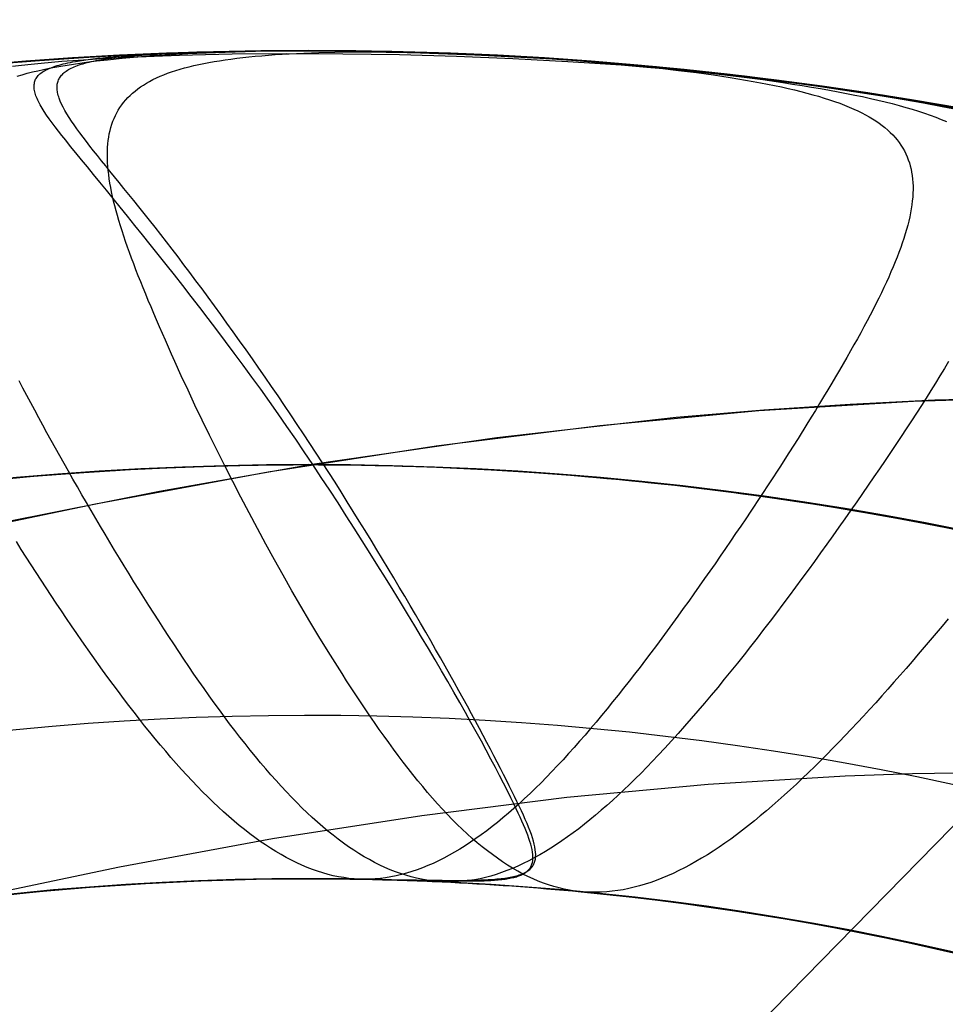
# Model space of a CAD drawing. Extents: x 5157 to 5867, y -156 to 1031.
# Tile 18 of 87: x 5473.72 to 5474.85, y 597.17 to 598.38. Entities that reach past the tile are written whole.
import ezdxf

# ---------------------------------------------------------------- set-up
doc = ezdxf.new("R2010")
doc.units = 0
doc.layers.add('1', color=7, linetype='CONTINUOUS')

msp = doc.modelspace()

# ---------------------------------------------------------------- linework, layer by layer
at = {"layer": '1', "color": 39}
msp.add_line((5462.0256, 584.2713, 26.2828), (5475.7587, 598.3077, 26.2828), dxfattribs=at)
at = {"layer": '1', "color": 35}
for points in [[(5471.916, 597.2305), (5472.1722, 597.3244), (5472.4228, 597.4115), (5472.6679, 597.4917), (5472.9075, 597.565), (5473.1416, 597.6315), (5473.3702, 597.691), (5473.5932, 597.7437), (5473.8108, 597.7895), (5474.0228, 597.8285), (5474.2293, 597.8605), (5474.4303, 597.8857), (5474.6258, 597.9041), (5474.8157, 597.9155), (5474.9087, 597.9186)], [(5474.9445, 597.9194), (5474.842, 597.9166), (5474.7378, 597.9116), (5474.6319, 597.9045), (5474.5243, 597.8953), (5474.304, 597.8706), (5474.077, 597.8375)], [(5474.077, 597.8375), (5473.8896, 597.8047), (5473.6978, 597.7664), (5473.5016, 597.7227), (5473.301, 597.6736), (5473.0961, 597.6189), (5472.8867, 597.5589), (5472.673, 597.4933), (5472.455, 597.4223), (5472.2325, 597.3458), (5472.0056, 597.2639), (5471.7744, 597.1765), (5471.5388, 597.0837), (5471.2988, 596.9854), (5471.0545, 596.8816), (5470.8057, 596.7724), (5470.5526, 596.6577)], [(5471.9271, 596.758), (5472.1593, 596.8474), (5472.3865, 596.9307), (5472.6089, 597.008), (5472.8263, 597.0791), (5473.0389, 597.1442), (5473.2466, 597.2031), (5473.4494, 597.256), (5473.6473, 597.3027), (5473.8403, 597.3434), (5474.0284, 597.3779), (5474.2116, 597.4064), (5474.3899, 597.4287), (5474.5634, 597.445), (5474.7319, 597.4551), (5474.8143, 597.4579), (5474.8956, 597.4592)]]:
    msp.add_lwpolyline(points, dxfattribs=at)
for points in [[(5474.0764, 597.3285, 104.0162), (5474.09, 597.3285, 104.0164), (5474.1033, 597.3284, 104.0168), (5474.1161, 597.3283, 104.0174), (5474.1286, 597.3282, 104.0184), (5474.1406, 597.3281, 104.0195), (5474.1523, 597.3279, 104.0209), (5474.1636, 597.3278, 104.0226), (5474.1745, 597.3276, 104.0245), (5474.1851, 597.3274, 104.0266), (5474.1953, 597.3272, 104.029), (5474.2051, 597.3271, 104.0316), (5474.2145, 597.3269, 104.0344), (5474.2236, 597.3268, 104.0374), (5474.2324, 597.3267, 104.0406), (5474.2366, 597.3267, 104.0423), (5474.2408, 597.3266, 104.0441), (5474.2449, 597.3266, 104.0459), (5474.2489, 597.3266, 104.0477), (5474.2528, 597.3266, 104.0496), (5474.2566, 597.3266, 104.0515), (5474.2603, 597.3266, 104.0535), (5474.2639, 597.3266, 104.0556), (5474.2675, 597.3267, 104.0576), (5474.271, 597.3267, 104.0598), (5474.2744, 597.3268, 104.0619), (5474.2777, 597.3269, 104.0641), (5474.281, 597.327, 104.0664), (5474.2841, 597.3271, 104.0687), (5474.2872, 597.3272, 104.071), (5474.2902, 597.3273, 104.0734), (5474.2931, 597.3275, 104.0758), (5474.296, 597.3276, 104.0783), (5474.2987, 597.3278, 104.0808), (5474.3014, 597.328, 104.0834), (5474.304, 597.3283, 104.086), (5474.3066, 597.3285, 104.0886), (5474.309, 597.3288, 104.0912), (5474.3114, 597.329, 104.0939), (5474.3137, 597.3294, 104.0967), (5474.316, 597.3297, 104.0995), (5474.3181, 597.33, 104.1023), (5474.3202, 597.3304, 104.1051), (5474.3222, 597.3308, 104.108), (5474.3242, 597.3312, 104.1109), (5474.3261, 597.3317, 104.1138), (5474.3279, 597.3321, 104.1168), (5474.3296, 597.3326, 104.1198), (5474.3313, 597.3332, 104.1229), (5474.3329, 597.3337, 104.1259), (5474.3344, 597.3343, 104.129), (5474.3358, 597.3349, 104.1322), (5474.3372, 597.3356, 104.1353), (5474.3385, 597.3362, 104.1385), (5474.3398, 597.3369, 104.1417), (5474.341, 597.3376, 104.145), (5474.3421, 597.3384, 104.1482), (5474.3432, 597.3392, 104.1515), (5474.3442, 597.34, 104.1549), (5474.3451, 597.3409, 104.1582), (5474.3459, 597.3418, 104.1616), (5474.3467, 597.3427, 104.165), (5474.3475, 597.3437, 104.1684), (5474.3482, 597.3447, 104.1718), (5474.3488, 597.3457, 104.1753), (5474.3493, 597.3468, 104.1788), (5474.3498, 597.3479, 104.1823), (5474.3502, 597.349, 104.1858), (5474.3506, 597.3502, 104.1893), (5474.3509, 597.3514, 104.1929), (5474.3512, 597.3527, 104.1965), (5474.3514, 597.354, 104.2001), (5474.3515, 597.3553, 104.2037), (5474.3516, 597.3582, 104.2109), (5474.3515, 597.3611, 104.2183), (5474.3511, 597.3643, 104.2257), (5474.3506, 597.3677, 104.2331), (5474.3498, 597.3712, 104.2406), (5474.3488, 597.3749, 104.2481), (5474.3477, 597.3788, 104.2557), (5474.3463, 597.3829, 104.2633), (5474.3447, 597.3872, 104.2709), (5474.3429, 597.3918, 104.2785), (5474.341, 597.3965, 104.2862), (5474.3388, 597.4015, 104.2939), (5474.3365, 597.4067, 104.3015), (5474.334, 597.4121, 104.3092), (5474.3314, 597.4177, 104.3169), (5474.3285, 597.4236, 104.3246), (5474.3255, 597.4297, 104.3323), (5474.3224, 597.4361, 104.3399), (5474.3191, 597.4427, 104.3475), (5474.3156, 597.4496, 104.3551), (5474.312, 597.4568, 104.3627), (5474.3083, 597.4641, 104.3702), (5474.3044, 597.4718, 104.3776), (5474.3003, 597.4796, 104.3849), (5474.2961, 597.4877, 104.3921), (5474.2917, 597.496, 104.3992), (5474.2872, 597.5045, 104.4061), (5474.2825, 597.5133, 104.4129), (5474.2777, 597.5222, 104.4196), (5474.2728, 597.5313, 104.4261), (5474.2677, 597.5406, 104.4325), (5474.2625, 597.5501, 104.4387), (5474.2572, 597.5597, 104.4448), (5474.2517, 597.5695, 104.4507), (5474.2462, 597.5795, 104.4564), (5474.2405, 597.5897, 104.4619), (5474.2346, 597.5999, 104.4672), (5474.2287, 597.6104, 104.4724), (5474.2226, 597.621, 104.4773), (5474.2165, 597.6317, 104.4821), (5474.2102, 597.6425, 104.4866), (5474.2038, 597.6534, 104.4909), (5474.1974, 597.6645, 104.495), (5474.1908, 597.6757, 104.4988), (5474.1841, 597.687, 104.5025), (5474.1773, 597.6983, 104.5058), (5474.1705, 597.7098, 104.5089), (5474.1635, 597.7213, 104.5118), (5474.1565, 597.733, 104.5144), (5474.1494, 597.7447, 104.5167), (5474.1422, 597.7564, 104.5188), (5474.1349, 597.7682, 104.5205), (5474.1275, 597.7801, 104.522), (5474.1201, 597.792, 104.5232), (5474.1126, 597.8039, 104.5241), (5474.1051, 597.8158, 104.5247), (5474.0974, 597.8278, 104.5249), (5474.0898, 597.8396, 104.525), (5474.0821, 597.8515, 104.5247), (5474.0743, 597.8634, 104.5241), (5474.0665, 597.8752, 104.5233), (5474.0587, 597.8869, 104.5222), (5474.0508, 597.8987, 104.5208), (5474.043, 597.9103, 104.5192), (5474.0351, 597.9219, 104.5173), (5474.0272, 597.9334, 104.5151), (5474.0193, 597.9449, 104.5127), (5474.0115, 597.9562, 104.5101), (5474.0036, 597.9675, 104.5072), (5473.9958, 597.9787, 104.504), (5473.9879, 597.9897, 104.5007), (5473.9801, 598.0007, 104.497), (5473.9724, 598.0115, 104.4932), (5473.9647, 598.0222, 104.4891), (5473.957, 598.0327, 104.4848), (5473.9494, 598.0432, 104.4803), (5473.9418, 598.0534, 104.4756), (5473.9343, 598.0635, 104.4706), (5473.9269, 598.0735, 104.4655), (5473.9195, 598.0832, 104.4601), (5473.9123, 598.0928, 104.4546), (5473.9051, 598.1022, 104.4488), (5473.898, 598.1114, 104.4429), (5473.891, 598.1204, 104.4367), (5473.8841, 598.1292, 104.4304), (5473.8774, 598.1378, 104.424), (5473.8707, 598.1461, 104.4174), (5473.8642, 598.1542, 104.4107), (5473.8579, 598.1621, 104.4039), (5473.8517, 598.1697, 104.397), (5473.8457, 598.1771, 104.39), (5473.8399, 598.1844, 104.3829), (5473.8342, 598.1914, 104.3757), (5473.8287, 598.1981, 104.3685), (5473.8234, 598.2047, 104.3611), (5473.8182, 598.2111, 104.3538), (5473.8133, 598.2173, 104.3463), (5473.8086, 598.2232, 104.3389), (5473.804, 598.229, 104.3313), (5473.7997, 598.2346, 104.3237), (5473.7956, 598.24, 104.3161), (5473.7917, 598.2452, 104.3085), (5473.7881, 598.2502, 104.3008), (5473.7846, 598.2551, 104.2932), (5473.7815, 598.2598, 104.2855), (5473.7785, 598.2643, 104.2778), (5473.7758, 598.2687, 104.2701), (5473.7734, 598.2728, 104.2624), (5473.7712, 598.2769, 104.2548), (5473.7693, 598.2807, 104.2471), (5473.7677, 598.2844, 104.2395), (5473.7663, 598.288, 104.2319), (5473.7657, 598.2897, 104.2281), (5473.7652, 598.2914, 104.2243), (5473.7648, 598.2931, 104.2206), (5473.7644, 598.2947, 104.2168), (5473.7642, 598.2963, 104.2131), (5473.7639, 598.2978, 104.2094), (5473.7638, 598.2993, 104.2057), (5473.7637, 598.3008, 104.202), (5473.7638, 598.3023, 104.1983), (5473.7639, 598.3037, 104.1946), (5473.764, 598.3051, 104.191), (5473.7643, 598.3064, 104.1873), (5473.7646, 598.3077, 104.1837), (5473.765, 598.309, 104.1801), (5473.7655, 598.3103, 104.1765), (5473.7661, 598.3115, 104.173), (5473.7667, 598.3127, 104.1694), (5473.7675, 598.3139, 104.1659), (5473.7683, 598.315, 104.1624), (5473.7692, 598.3161, 104.159), (5473.7702, 598.3172, 104.1555), (5473.7712, 598.3182, 104.1521), (5473.7724, 598.3193, 104.1487), (5473.7736, 598.3203, 104.1453), (5473.775, 598.3212, 104.142), (5473.7764, 598.3222, 104.1387), (5473.7779, 598.3231, 104.1354), (5473.7795, 598.324, 104.1322), (5473.7812, 598.3248, 104.1289), (5473.7829, 598.3257, 104.1257), (5473.7848, 598.3265, 104.1226), (5473.7868, 598.3273, 104.1194), (5473.7888, 598.3281, 104.1163), (5473.791, 598.3288, 104.1133), (5473.7932, 598.3296, 104.1103), (5473.7956, 598.3303, 104.1073), (5473.798, 598.331, 104.1043), (5473.8005, 598.3316, 104.1014), (5473.8031, 598.3323, 104.0985), (5473.8059, 598.3329, 104.0956), (5473.8087, 598.3335, 104.0928), (5473.8116, 598.3341, 104.0901), (5473.8146, 598.3346, 104.0873), (5473.8178, 598.3352, 104.0847), (5473.821, 598.3357, 104.082), (5473.8243, 598.3362, 104.0794), (5473.8277, 598.3367, 104.0768), (5473.8313, 598.3372, 104.0743), (5473.8349, 598.3376, 104.0719), (5473.8386, 598.3381, 104.0694), (5473.8425, 598.3385, 104.0671), (5473.8464, 598.3389, 104.0647), (5473.8505, 598.3393, 104.0624), (5473.8547, 598.3397, 104.0602), (5473.8589, 598.3401, 104.058), (5473.8633, 598.3404, 104.0559), (5473.8678, 598.3408, 104.0538), (5473.8724, 598.3411, 104.0518), (5473.8771, 598.3414, 104.0498), (5473.882, 598.3417, 104.0478), (5473.892, 598.3423, 104.0441), (5473.9024, 598.3429, 104.0407), (5473.9133, 598.3434, 104.0374), (5473.9247, 598.3438, 104.0344), (5473.9365, 598.3442, 104.0316), (5473.9488, 598.3446, 104.0291), (5473.9616, 598.345, 104.0268), (5473.9749, 598.3454, 104.0247), (5473.9886, 598.3456, 104.0229), (5474.0173, 598.346, 104.0198), (5474.0473, 598.3461, 104.0174), (5474.0786, 598.346, 104.0157), (5474.1107, 598.3457, 104.0148), (5474.1435, 598.3452, 104.0145), (5474.1768, 598.3445, 104.0148), (5474.2102, 598.3435, 104.0157), (5474.2767, 598.3411, 104.0192), (5474.3093, 598.3396, 104.0217), (5474.3411, 598.3379, 104.0247), (5474.3719, 598.3361, 104.0281), (5474.4014, 598.3341, 104.0318), (5474.4294, 598.3319, 104.036), (5474.4556, 598.3296, 104.0404), (5474.4804, 598.3272, 104.0452), (5474.5043, 598.3247, 104.0505), (5474.5272, 598.322, 104.0561), (5474.5491, 598.3193, 104.0622), (5474.5702, 598.3164, 104.0687), (5474.5903, 598.3134, 104.0755), (5474.6094, 598.3102, 104.0827), (5474.6187, 598.3086, 104.0865), (5474.6277, 598.3069, 104.0903), (5474.6365, 598.3052, 104.0943), (5474.6451, 598.3035, 104.0983), (5474.6535, 598.3017, 104.1024), (5474.6616, 598.2999, 104.1066), (5474.6695, 598.298, 104.1109), (5474.6772, 598.2961, 104.1152), (5474.6847, 598.2942, 104.1197), (5474.6919, 598.2922, 104.1242), (5474.699, 598.2902, 104.1288), (5474.7058, 598.2881, 104.1335), (5474.7124, 598.286, 104.1382), (5474.7188, 598.2838, 104.1431), (5474.725, 598.2816, 104.148), (5474.7309, 598.2793, 104.153), (5474.7367, 598.277, 104.158), (5474.7422, 598.2746, 104.1632), (5474.7472, 598.2723, 104.1681), (5474.7521, 598.27, 104.173), (5474.7567, 598.2675, 104.1781), (5474.7612, 598.2651, 104.1832), (5474.7654, 598.2625, 104.1883), (5474.7695, 598.2599, 104.1936), (5474.7734, 598.2572, 104.1988), (5474.7771, 598.2545, 104.2042), (5474.7806, 598.2517, 104.2095), (5474.784, 598.2488, 104.215), (5474.7871, 598.2459, 104.2204), (5474.7901, 598.2428, 104.2259), (5474.793, 598.2397, 104.2315), (5474.7956, 598.2366, 104.237), (5474.7981, 598.2333, 104.2426), (5474.8003, 598.23, 104.2483), (5474.8025, 598.2266, 104.2539), (5474.8044, 598.2232, 104.2596), (5474.8062, 598.2196, 104.2653), (5474.8078, 598.216, 104.271), (5474.8093, 598.2123, 104.2768), (5474.8106, 598.2085, 104.2825), (5474.8117, 598.2047, 104.2882), (5474.8126, 598.2008, 104.294), (5474.8134, 598.1968, 104.2997), (5474.8141, 598.1927, 104.3054), (5474.8146, 598.1885, 104.3112), (5474.8149, 598.1842, 104.3169), (5474.8151, 598.1799, 104.3226), (5474.8151, 598.1755, 104.3283), (5474.8149, 598.171, 104.334), (5474.8147, 598.1664, 104.3396), (5474.8142, 598.1617, 104.3453), (5474.8136, 598.1569, 104.3509), (5474.8129, 598.152, 104.3564), (5474.812, 598.1471, 104.362), (5474.811, 598.1421, 104.3675), (5474.8099, 598.1369, 104.3729), (5474.8085, 598.1317, 104.3783), (5474.8071, 598.1264, 104.3837), (5474.8055, 598.121, 104.389), (5474.8038, 598.1155, 104.3943), (5474.8019, 598.1099, 104.3995), (5474.7999, 598.1042, 104.4047), (5474.7978, 598.0984, 104.4098), (5474.7956, 598.0926, 104.4148), (5474.7932, 598.0866, 104.4197), (5474.7907, 598.0805, 104.4246), (5474.788, 598.0743, 104.4294), (5474.7852, 598.0681, 104.4342), (5474.7823, 598.0617, 104.4388), (5474.7793, 598.0552, 104.4434), (5474.7762, 598.0487, 104.4479), (5474.7729, 598.042, 104.4523), (5474.7695, 598.0352, 104.4566), (5474.766, 598.0283, 104.4608), (5474.7624, 598.0213, 104.4649), (5474.7586, 598.0142, 104.4689), (5474.7548, 598.007, 104.4728), (5474.7508, 597.9997, 104.4766), (5474.7467, 597.9923, 104.4803), (5474.7425, 597.9848, 104.4838), (5474.7382, 597.9772, 104.4873), (5474.7338, 597.9694, 104.4906), (5474.7293, 597.9616, 104.4938), (5474.7247, 597.9536, 104.4969), (5474.72, 597.9456, 104.4998), (5474.7152, 597.9375, 104.5025), (5474.7103, 597.9293, 104.5052), (5474.7053, 597.921, 104.5076), (5474.7003, 597.9126, 104.5099), (5474.6951, 597.9042, 104.5121), (5474.6899, 597.8957, 104.5141), (5474.6846, 597.8871, 104.5159), (5474.6738, 597.8698, 104.5191), (5474.6627, 597.8522, 104.5217), (5474.6513, 597.8345, 104.5235), (5474.6397, 597.8165, 104.5246), (5474.6278, 597.7984, 104.525), (5474.6157, 597.7802, 104.5246), (5474.6096, 597.7711, 104.5242), (5474.6034, 597.7619, 104.5235), (5474.5972, 597.7527, 104.5227), (5474.5909, 597.7435, 104.5216), (5474.5846, 597.7343, 104.5203), (5474.5783, 597.7251, 104.5189), (5474.5719, 597.7158, 104.5172), (5474.5655, 597.7066, 104.5153), (5474.559, 597.6974, 104.5133), (5474.5525, 597.6881, 104.511), (5474.546, 597.6789, 104.5084), (5474.5395, 597.6697, 104.5057), (5474.5329, 597.6606, 104.5028), (5474.5263, 597.6514, 104.4996), (5474.5197, 597.6423, 104.4962), (5474.5131, 597.6333, 104.4926), (5474.5065, 597.6242, 104.4888), (5474.4998, 597.6153, 104.4848), (5474.4931, 597.6063, 104.4806), (5474.4865, 597.5975, 104.4762), (5474.4798, 597.5887, 104.4715), (5474.473, 597.58, 104.4667), (5474.4663, 597.5713, 104.4617), (5474.4596, 597.5627, 104.4565), (5474.4528, 597.5542, 104.451), (5474.4461, 597.5458, 104.4454), (5474.4393, 597.5375, 104.4396), (5474.4326, 597.5293, 104.4336), (5474.4258, 597.5212, 104.4274), (5474.419, 597.5131, 104.421), (5474.4122, 597.5052, 104.4144), (5474.4055, 597.4975, 104.4076), (5474.3987, 597.4898, 104.4007), (5474.3919, 597.4823, 104.3936), (5474.3852, 597.4748, 104.3862), (5474.3784, 597.4676, 104.3787), (5474.3716, 597.4604, 104.3711), (5474.3649, 597.4534, 104.3632), (5474.3582, 597.4466, 104.3552), (5474.3514, 597.4399, 104.347), (5474.3447, 597.4334, 104.3386), (5474.338, 597.427, 104.3301), (5474.3313, 597.4208, 104.3213), (5474.3246, 597.4148, 104.3125), (5474.318, 597.409, 104.3034), (5474.3113, 597.4033, 104.2943), (5474.3046, 597.3978, 104.285), (5474.298, 597.3926, 104.2755), (5474.2914, 597.3875, 104.2659), (5474.2848, 597.3826, 104.2562), (5474.2782, 597.3779, 104.2464), (5474.2716, 597.3734, 104.2364), (5474.265, 597.3691, 104.2263), (5474.2584, 597.365, 104.2162), (5474.2518, 597.3611, 104.2059), (5474.2453, 597.3574, 104.1955), (5474.2387, 597.3539, 104.1851), (5474.2322, 597.3506, 104.1745), (5474.2257, 597.3475, 104.1639), (5474.2191, 597.3447, 104.1532), (5474.2126, 597.342, 104.1425), (5474.2061, 597.3396, 104.1316), (5474.1996, 597.3374, 104.1207), (5474.1931, 597.3354, 104.1098), (5474.1867, 597.3337, 104.0988), (5474.1802, 597.3322, 104.0878), (5474.1737, 597.3309, 104.0767), (5474.1673, 597.3298, 104.0656), (5474.1608, 597.329, 104.0545), (5474.1544, 597.3284, 104.0433), (5474.1479, 597.328, 104.0322), (5474.1415, 597.3279, 104.021), (5474.1351, 597.328, 104.0098), (5474.1286, 597.3284, 103.9986), (5474.1222, 597.329, 103.9874), (5474.1158, 597.3299, 103.9763), (5474.1094, 597.331, 103.9652), (5474.103, 597.3323, 103.9541), (5474.0966, 597.3339, 103.943), (5474.0902, 597.3357, 103.932), (5474.0837, 597.3377, 103.921), (5474.0773, 597.34, 103.9101), (5474.0709, 597.3425, 103.8992), (5474.0645, 597.3452, 103.8884), (5474.0581, 597.3481, 103.8776), (5474.0517, 597.3512, 103.867), (5474.0453, 597.3546, 103.8564), (5474.0389, 597.3582, 103.8458), (5474.0325, 597.362, 103.8354), (5474.026, 597.366, 103.8251), (5474.0196, 597.3701, 103.8148), (5474.0132, 597.3745, 103.8047), (5474.0068, 597.3791, 103.7946), (5474.0004, 597.3839, 103.7847), (5473.9939, 597.3889, 103.7749), (5473.9875, 597.3941, 103.7652), (5473.9811, 597.3995, 103.7556), (5473.9746, 597.405, 103.7462), (5473.9682, 597.4108, 103.7369), (5473.9618, 597.4167, 103.7277), (5473.9553, 597.4228, 103.7187), (5473.9489, 597.4291, 103.7099), (5473.9424, 597.4355, 103.7011), (5473.936, 597.4421, 103.6926), (5473.9295, 597.4489, 103.6842), (5473.9231, 597.4559, 103.676), (5473.9166, 597.463, 103.668), (5473.9101, 597.4702, 103.6601), (5473.9036, 597.4776, 103.6525), (5473.8972, 597.4852, 103.645), (5473.8907, 597.4929, 103.6377), (5473.8842, 597.5007, 103.6306), (5473.8777, 597.5086, 103.6237), (5473.8713, 597.5167, 103.617), (5473.8648, 597.5248, 103.6104), (5473.8583, 597.5331, 103.6041), (5473.8519, 597.5415, 103.5979), (5473.8454, 597.55, 103.5919), (5473.839, 597.5586, 103.5862), (5473.8325, 597.5672, 103.5806), (5473.8261, 597.576, 103.5752), (5473.8197, 597.5848, 103.57), (5473.8069, 597.6028, 103.5603), (5473.7942, 597.6209, 103.5513), (5473.7879, 597.6301, 103.5471), (5473.7816, 597.6393, 103.5432), (5473.7753, 597.6486, 103.5394), (5473.769, 597.6579, 103.5359), (5473.7628, 597.6673, 103.5325), (5473.7565, 597.6767, 103.5294), (5473.7503, 597.6861, 103.5264), (5473.7442, 597.6955, 103.5237), (5473.738, 597.705, 103.5212), (5473.7319, 597.7145, 103.5189), (5473.7258, 597.7239, 103.5168), (5473.7198, 597.7334, 103.515), (5473.7137, 597.7429, 103.5133)], [(5473.7149, 598.3151, 104.1474), (5473.7209, 598.3168, 104.1428), (5473.7271, 598.3185, 104.1382), (5473.7335, 598.3201, 104.1336), (5473.7401, 598.3216, 104.1292), (5473.7469, 598.3231, 104.1248), (5473.7539, 598.3246, 104.1205), (5473.7611, 598.3259, 104.1162), (5473.7684, 598.3273, 104.112), (5473.776, 598.3286, 104.1079), (5473.7838, 598.3298, 104.1039), (5473.7917, 598.331, 104.1), (5473.7999, 598.3321, 104.0961), (5473.8082, 598.3332, 104.0923), (5473.8168, 598.3342, 104.0886), (5473.8256, 598.3352, 104.085), (5473.8437, 598.337, 104.078), (5473.8627, 598.3387, 104.0713), (5473.8824, 598.3402, 104.065), (5473.903, 598.3415, 104.0591), (5473.9245, 598.3427, 104.0535), (5473.9469, 598.3437, 104.0483), (5473.9703, 598.3446, 104.0436), (5473.9948, 598.3453, 104.0394), (5474.0202, 598.3459, 104.0355), (5474.0465, 598.3462, 104.0321), (5474.0737, 598.3464, 104.0291), (5474.1306, 598.3461, 104.0241), (5474.1904, 598.345, 104.0204), (5474.253, 598.3429, 104.018), (5474.3179, 598.3398, 104.0167), (5474.3849, 598.3357, 104.0162), (5474.452, 598.3305, 104.0165), (5474.5174, 598.3245, 104.0176), (5474.5806, 598.3178, 104.0195), (5474.6414, 598.3104, 104.0225), (5474.6992, 598.3027, 104.0268), (5474.7268, 598.2986, 104.0295), (5474.7536, 598.2945, 104.0325), (5474.7795, 598.2904, 104.036), (5474.8043, 598.2862, 104.0399), (5474.8281, 598.282, 104.0443), (5474.8508, 598.2778, 104.0491), (5474.8726, 598.2736, 104.0543)], [(5474.0764, 597.3285, 104.0162), (5474.0889, 597.3285, 104.0163), (5474.101, 597.3284, 104.0167), (5474.1128, 597.3283, 104.0172), (5474.1242, 597.3282, 104.018), (5474.1354, 597.3281, 104.0189), (5474.1462, 597.3279, 104.0201), (5474.1566, 597.3277, 104.0214), (5474.1668, 597.3275, 104.023), (5474.1767, 597.3273, 104.0247), (5474.1862, 597.3271, 104.0267), (5474.1954, 597.3269, 104.0288), (5474.2043, 597.3268, 104.0311), (5474.2129, 597.3266, 104.0336), (5474.2212, 597.3264, 104.0362), (5474.2292, 597.3262, 104.0391), (5474.237, 597.3261, 104.0421), (5474.2444, 597.326, 104.0453), (5474.2515, 597.3259, 104.0486), (5474.255, 597.3259, 104.0503), (5474.2584, 597.3259, 104.0521), (5474.2617, 597.3258, 104.0539), (5474.265, 597.3258, 104.0557), (5474.2681, 597.3258, 104.0576), (5474.2713, 597.3259, 104.0595), (5474.2743, 597.3259, 104.0615), (5474.2773, 597.3259, 104.0635), (5474.2802, 597.326, 104.0655), (5474.283, 597.3261, 104.0676), (5474.2858, 597.3261, 104.0697), (5474.2885, 597.3262, 104.0718), (5474.2912, 597.3263, 104.074), (5474.2937, 597.3264, 104.0762), (5474.2963, 597.3266, 104.0784), (5474.2987, 597.3267, 104.0807), (5474.3011, 597.3269, 104.083), (5474.3034, 597.3271, 104.0853), (5474.3057, 597.3273, 104.0877), (5474.3078, 597.3275, 104.0901), (5474.31, 597.3277, 104.0925), (5474.312, 597.328, 104.095), (5474.314, 597.3282, 104.0975), (5474.316, 597.3285, 104.1), (5474.3179, 597.3288, 104.1026), (5474.3197, 597.3292, 104.1052), (5474.3214, 597.3295, 104.1078), (5474.3231, 597.3299, 104.1104), (5474.3248, 597.3303, 104.1131), (5474.3264, 597.3307, 104.1158), (5474.3279, 597.3311, 104.1185), (5474.3293, 597.3316, 104.1213), (5474.3307, 597.3321, 104.1241), (5474.3321, 597.3326, 104.1269), (5474.3334, 597.3331, 104.1297), (5474.3346, 597.3337, 104.1325), (5474.3358, 597.3342, 104.1354), (5474.3369, 597.3349, 104.1383), (5474.338, 597.3355, 104.1413), (5474.339, 597.3362, 104.1442), (5474.3399, 597.3368, 104.1472), (5474.3408, 597.3376, 104.1502), (5474.3417, 597.3383, 104.1532), (5474.3425, 597.3391, 104.1562), (5474.3432, 597.3399, 104.1593), (5474.3439, 597.3407, 104.1624), (5474.3445, 597.3416, 104.1655), (5474.3451, 597.3425, 104.1686), (5474.3456, 597.3434, 104.1717), (5474.3461, 597.3444, 104.1749), (5474.3465, 597.3454, 104.1781), (5474.3469, 597.3464, 104.1813), (5474.3475, 597.3485, 104.1877), (5474.3479, 597.3508, 104.1943), (5474.3481, 597.3532, 104.2008), (5474.3481, 597.3558, 104.2075), (5474.348, 597.3585, 104.2142), (5474.3476, 597.3614, 104.221), (5474.3471, 597.3644, 104.2278), (5474.3464, 597.3676, 104.2346), (5474.3455, 597.371, 104.2415), (5474.3444, 597.3745, 104.2485), (5474.3432, 597.3782, 104.2555), (5474.3418, 597.3821, 104.2625), (5474.3403, 597.3861, 104.2695), (5474.3386, 597.3904, 104.2766), (5474.3367, 597.3948, 104.2837), (5474.3347, 597.3994, 104.2908), (5474.3325, 597.4042, 104.298), (5474.3302, 597.4092, 104.3051), (5474.3277, 597.4144, 104.3123), (5474.3252, 597.4198, 104.3195), (5474.3211, 597.4281, 104.3298), (5474.3168, 597.4368, 104.3401), (5474.3122, 597.4459, 104.3502), (5474.3073, 597.4555, 104.3602), (5474.3021, 597.4654, 104.3701), (5474.2966, 597.4757, 104.3797), (5474.2909, 597.4865, 104.3892), (5474.2849, 597.4975, 104.3985), (5474.2786, 597.509, 104.4076), (5474.2721, 597.5207, 104.4164), (5474.2653, 597.5328, 104.4251), (5474.2583, 597.5452, 104.4334), (5474.251, 597.5579, 104.4415), (5474.2435, 597.5709, 104.4493), (5474.2359, 597.5842, 104.4568), (5474.228, 597.5977, 104.464), (5474.2198, 597.6114, 104.4709), (5474.2115, 597.6254, 104.4774), (5474.203, 597.6396, 104.4836), (5474.1943, 597.654, 104.4894), (5474.1855, 597.6686, 104.4949), (5474.1764, 597.6833, 104.4999), (5474.1672, 597.6983, 104.5045), (5474.1578, 597.7133, 104.5087), (5474.1483, 597.7285, 104.5125), (5474.1386, 597.7438, 104.5158), (5474.1288, 597.7593, 104.5186), (5474.1189, 597.7748, 104.5209), (5474.1088, 597.7904, 104.5228), (5474.0986, 597.8061, 104.5241), (5474.0883, 597.8218, 104.5249), (5474.0779, 597.8376, 104.5252), (5474.0674, 597.8533, 104.5249), (5474.0568, 597.8689, 104.5241), (5474.0461, 597.8844, 104.5228), (5474.0354, 597.8998, 104.5209), (5474.0246, 597.915, 104.5186), (5474.0138, 597.9301, 104.5157), (5474.003, 597.9451, 104.5124), (5473.9922, 597.9598, 104.5087), (5473.9814, 597.9744, 104.5045), (5473.9707, 597.9888, 104.4999), (5473.96, 598.003, 104.4948), (5473.9494, 598.017, 104.4894), (5473.9389, 598.0307, 104.4836), (5473.9284, 598.0443, 104.4774), (5473.9181, 598.0576, 104.4709), (5473.9079, 598.0706, 104.464), (5473.8978, 598.0834, 104.4568), (5473.8879, 598.0959, 104.4493), (5473.8782, 598.1081, 104.4415), (5473.8687, 598.12, 104.4334), (5473.8593, 598.1316, 104.425), (5473.8502, 598.1429, 104.4164), (5473.8413, 598.1539, 104.4076), (5473.8327, 598.1645, 104.3985), (5473.8243, 598.1748, 104.3892), (5473.8162, 598.1848, 104.3797), (5473.8084, 598.1943, 104.3701), (5473.8009, 598.2035, 104.3602), (5473.7937, 598.2123, 104.3502), (5473.7869, 598.2207, 104.3401), (5473.7804, 598.2287, 104.3298), (5473.7743, 598.2362, 104.3195), (5473.7697, 598.2419, 104.3112), (5473.7654, 598.2474, 104.303), (5473.7613, 598.2526, 104.2947), (5473.7576, 598.2577, 104.2864), (5473.7541, 598.2625, 104.2782), (5473.7508, 598.2671, 104.2699), (5473.7479, 598.2715, 104.2617), (5473.7453, 598.2758, 104.2535), (5473.7429, 598.2798, 104.2453), (5473.7409, 598.2837, 104.2372), (5473.74, 598.2856, 104.2332), (5473.7392, 598.2874, 104.2291), (5473.7384, 598.2892, 104.2251), (5473.7378, 598.2909, 104.2211), (5473.7372, 598.2926, 104.2171), (5473.7367, 598.2942, 104.2132), (5473.7363, 598.2959, 104.2092), (5473.736, 598.2974, 104.2053), (5473.7357, 598.299, 104.2014), (5473.7355, 598.3005, 104.1975), (5473.7355, 598.3019, 104.1936), (5473.7355, 598.3033, 104.1897), (5473.7356, 598.3047, 104.1859), (5473.7358, 598.3061, 104.1821), (5473.736, 598.3074, 104.1783), (5473.7364, 598.3087, 104.1746), (5473.7369, 598.3099, 104.1708), (5473.7374, 598.3111, 104.1671), (5473.738, 598.3123, 104.1634), (5473.7388, 598.3134, 104.1598), (5473.7396, 598.3145, 104.1562), (5473.7405, 598.3156, 104.1526), (5473.7415, 598.3167, 104.149), (5473.7426, 598.3177, 104.1455), (5473.7439, 598.3187, 104.142), (5473.7452, 598.3197, 104.1386), (5473.7466, 598.3206, 104.1351), (5473.7481, 598.3215, 104.1318), (5473.7497, 598.3224, 104.1284), (5473.7514, 598.3233, 104.1251), (5473.7532, 598.3241, 104.1218), (5473.7551, 598.3249, 104.1186), (5473.7571, 598.3257, 104.1154), (5473.7592, 598.3265, 104.1122), (5473.7614, 598.3272, 104.1091), (5473.7638, 598.3279, 104.106), (5473.7662, 598.3286, 104.103), (5473.7687, 598.3293, 104.1), (5473.7714, 598.33, 104.0971), (5473.7742, 598.3306, 104.0942), (5473.777, 598.3312, 104.0914), (5473.78, 598.3318, 104.0886), (5473.7831, 598.3324, 104.0858), (5473.7863, 598.333, 104.0831), (5473.7887, 598.3334, 104.0812), (5473.7912, 598.3338, 104.0792), (5473.7938, 598.3342, 104.0773), (5473.7964, 598.3346, 104.0754), (5473.7991, 598.335, 104.0735), (5473.8019, 598.3354, 104.0717), (5473.8076, 598.3361, 104.0681), (5473.8136, 598.3369, 104.0646), (5473.8198, 598.3376, 104.0612), (5473.8263, 598.3382, 104.058), (5473.833, 598.3389, 104.0548), (5473.84, 598.3395, 104.0518), (5473.8473, 598.3401, 104.0488), (5473.8548, 598.3407, 104.046), (5473.8627, 598.3412, 104.0433), (5473.8707, 598.3418, 104.0408), (5473.8791, 598.3423, 104.0383), (5473.8878, 598.3427, 104.036), (5473.8967, 598.3432, 104.0338), (5473.9059, 598.3436, 104.0317), (5473.9154, 598.344, 104.0298), (5473.9252, 598.3443, 104.0279), (5473.9352, 598.3447, 104.0262), (5473.9563, 598.3453, 104.0232), (5473.9785, 598.3457, 104.0207), (5474.0019, 598.3461, 104.0188), (5474.0266, 598.3463, 104.0174), (5474.0525, 598.3465, 104.0165), (5474.0796, 598.3465, 104.0162)], [(5473.7089, 598.3273, 103.9501), (5473.7202, 598.3286, 103.954), (5473.732, 598.3298, 103.9579), (5473.7441, 598.331, 103.9616), (5473.7694, 598.3332, 103.9686), (5473.796, 598.3352, 103.9752), (5473.824, 598.3369, 103.9814), (5473.853, 598.3384, 103.987), (5473.8831, 598.3397, 103.9923), (5473.9142, 598.3408, 103.997), (5473.9461, 598.3417, 104.0013), (5473.9787, 598.3423, 104.0051), (5474.0458, 598.3429, 104.0113), (5474.1146, 598.3426, 104.0156), (5474.1844, 598.3415, 104.0181), (5474.2542, 598.3395, 104.0187), (5474.3234, 598.3367, 104.0173), (5474.3911, 598.3331, 104.0141), (5474.4241, 598.331, 104.0117), (5474.4564, 598.3287, 104.0089), (5474.488, 598.3262, 104.0056), (5474.5186, 598.3235, 104.0019), (5474.5483, 598.3206, 103.9976), (5474.5769, 598.3175, 103.9929), (5474.6043, 598.3142, 103.9877), (5474.6304, 598.3107, 103.9819), (5474.6552, 598.3071, 103.9757), (5474.6672, 598.3053, 103.9724), (5474.679, 598.3034, 103.9689), (5474.6904, 598.3016, 103.9653), (5474.7015, 598.2997, 103.9616), (5474.7124, 598.2977, 103.9577), (5474.723, 598.2958, 103.9537), (5474.7333, 598.2938, 103.9496), (5474.7434, 598.2918, 103.9453), (5474.7532, 598.2898, 103.941), (5474.7627, 598.2877, 103.9365), (5474.7719, 598.2855, 103.9319), (5474.7809, 598.2834, 103.9272), (5474.7896, 598.2812, 103.9224), (5474.798, 598.2789, 103.9176), (5474.8062, 598.2766, 103.9126), (5474.8141, 598.2743, 103.9075), (5474.8218, 598.2719, 103.9023), (5474.8292, 598.2695, 103.897), (5474.8363, 598.267, 103.8917), (5474.8432, 598.2644, 103.8863), (5474.8498, 598.2618, 103.8807), (5474.8562, 598.2592, 103.8752)], [(5474.8582, 597.648, 104.5133), (5474.8509, 597.6392, 104.511), (5474.8436, 597.6305, 104.5084), (5474.8362, 597.6218, 104.5057), (5474.8288, 597.6131, 104.5028), (5474.8214, 597.6044, 104.4996), (5474.814, 597.5957, 104.4962), (5474.8066, 597.5871, 104.4925), (5474.7991, 597.5786, 104.4887), (5474.7917, 597.5701, 104.4846), (5474.7842, 597.5616, 104.4804), (5474.7767, 597.5533, 104.4759), (5474.7692, 597.5449, 104.4712), (5474.7617, 597.5367, 104.4663), (5474.7542, 597.5285, 104.4611), (5474.7467, 597.5204, 104.4558), (5474.7392, 597.5124, 104.4503), (5474.7317, 597.5045, 104.4446), (5474.7242, 597.4967, 104.4386), (5474.7167, 597.489, 104.4325), (5474.7093, 597.4813, 104.4262), (5474.7018, 597.4738, 104.4197), (5474.6943, 597.4664, 104.413), (5474.6868, 597.4591, 104.4061), (5474.6794, 597.452, 104.399), (5474.6719, 597.445, 104.3917), (5474.6645, 597.4381, 104.3843), (5474.657, 597.4313, 104.3767), (5474.6496, 597.4247, 104.3689), (5474.6422, 597.4182, 104.3609), (5474.6349, 597.4119, 104.3527), (5474.6275, 597.4057, 104.3444), (5474.6202, 597.3997, 104.3359), (5474.6129, 597.3939, 104.3273), (5474.6056, 597.3882, 104.3184), (5474.5984, 597.3827, 104.3094), (5474.5911, 597.3774, 104.3003), (5474.5839, 597.3723, 104.291), (5474.5768, 597.3674, 104.2815), (5474.5696, 597.3626, 104.2719), (5474.5625, 597.3581, 104.2622), (5474.5554, 597.3538, 104.2523), (5474.5484, 597.3496, 104.2423), (5474.5413, 597.3457, 104.2322), (5474.5343, 597.342, 104.222), (5474.5274, 597.3385, 104.2117), (5474.5204, 597.3352, 104.2013), (5474.5135, 597.3321, 104.1907), (5474.5066, 597.3292, 104.1801), (5474.4997, 597.3265, 104.1694), (5474.4929, 597.3241, 104.1587), (5474.4861, 597.3219, 104.1478), (5474.4793, 597.3198, 104.1369), (5474.4725, 597.3181, 104.1259), (5474.4658, 597.3165, 104.1149), (5474.459, 597.3151, 104.1038), (5474.4523, 597.314, 104.0926), (5474.4457, 597.3131, 104.0815), (5474.439, 597.3125, 104.0703), (5474.4324, 597.3121, 104.059), (5474.4258, 597.3119, 104.0478), (5474.4192, 597.3119, 104.0365), (5474.4127, 597.3122, 104.0252), (5474.4062, 597.3127, 104.0139), (5474.3997, 597.3135, 104.0026), (5474.3932, 597.3145, 103.9913), (5474.3867, 597.3157, 103.98), (5474.3803, 597.3172, 103.9688), (5474.3739, 597.3189, 103.9575), (5474.3675, 597.3209, 103.9463), (5474.3611, 597.3231, 103.9352), (5474.3548, 597.3256, 103.9241), (5474.3485, 597.3283, 103.913), (5474.3421, 597.3313, 103.902), (5474.3358, 597.3344, 103.8911), (5474.3296, 597.3378, 103.8802), (5474.3233, 597.3415, 103.8694), (5474.317, 597.3453, 103.8587), (5474.3108, 597.3494, 103.8481), (5474.3046, 597.3537, 103.8375), (5474.2984, 597.3582, 103.8271), (5474.2922, 597.3629, 103.8167), (5474.286, 597.3678, 103.8064), (5474.2798, 597.3729, 103.7963), (5474.2737, 597.3782, 103.7863), (5474.2675, 597.3838, 103.7763), (5474.2614, 597.3895, 103.7665), (5474.2553, 597.3954, 103.7569), (5474.2492, 597.4015, 103.7473), (5474.2431, 597.4077, 103.7379), (5474.237, 597.4142, 103.7286), (5474.231, 597.4208, 103.7195), (5474.2249, 597.4276, 103.7106), (5474.2189, 597.4346, 103.7017), (5474.2128, 597.4418, 103.6931), (5474.2068, 597.4491, 103.6846), (5474.2008, 597.4566, 103.6763), (5474.1948, 597.4642, 103.6681), (5474.1888, 597.472, 103.6602), (5474.1828, 597.4799, 103.6524), (5474.1768, 597.488, 103.6448), (5474.1711, 597.496, 103.6377), (5474.1653, 597.504, 103.6308), (5474.1595, 597.5122, 103.6241), (5474.1538, 597.5205, 103.6175), (5474.148, 597.5288, 103.6113), (5474.1423, 597.5373, 103.6052), (5474.1365, 597.5458, 103.5993), (5474.1308, 597.5545, 103.5936), (5474.1251, 597.5632, 103.5881), (5474.1194, 597.572, 103.5828), (5474.1137, 597.5809, 103.5777), (5474.108, 597.5898, 103.5728), (5474.1023, 597.5989, 103.5681), (5474.0967, 597.6079, 103.5636), (5474.0854, 597.6263, 103.5552), (5474.0743, 597.6449, 103.5476), (5474.0632, 597.6636, 103.5407), (5474.0522, 597.6826, 103.5345), (5474.0414, 597.7016, 103.5291), (5474.0307, 597.7207, 103.5245), (5474.0201, 597.7399, 103.5205), (5474.0097, 597.7592, 103.5173), (5473.9995, 597.7784, 103.5147), (5473.9894, 597.7976, 103.5129), (5473.9795, 597.8168, 103.5117), (5473.9698, 597.8359, 103.5113), (5473.9603, 597.8548, 103.5114), (5473.951, 597.8736, 103.5123), (5473.942, 597.8923, 103.5138), (5473.9331, 597.9107, 103.5159), (5473.9246, 597.9289, 103.5186), (5473.9163, 597.9468, 103.522), (5473.9083, 597.9644, 103.526), (5473.9043, 597.9731, 103.5282), (5473.9005, 597.9818, 103.5305), (5473.8967, 597.9903, 103.533), (5473.8931, 597.9987, 103.5357), (5473.8894, 598.007, 103.5385), (5473.8859, 598.0153, 103.5414), (5473.8824, 598.0234, 103.5445), (5473.8791, 598.0314, 103.5478), (5473.8758, 598.0393, 103.5511), (5473.8726, 598.0471, 103.5546), (5473.8694, 598.0547, 103.5583), (5473.8664, 598.0623, 103.5621), (5473.8634, 598.0697, 103.566), (5473.8606, 598.077, 103.57), (5473.8578, 598.0842, 103.5741), (5473.8552, 598.0913, 103.5782), (5473.8527, 598.0982, 103.5825), (5473.8502, 598.105, 103.5868), (5473.8479, 598.1117, 103.5913), (5473.8457, 598.1183, 103.5958), (5473.8436, 598.1248, 103.6004), (5473.8416, 598.1312, 103.605), (5473.8397, 598.1375, 103.6097), (5473.8379, 598.1436, 103.6145), (5473.8362, 598.1496, 103.6194), (5473.8347, 598.1556, 103.6243), (5473.8332, 598.1614, 103.6292), (5473.8319, 598.1671, 103.6343), (5473.8307, 598.1727, 103.6393), (5473.8297, 598.1782, 103.6445), (5473.8287, 598.1835, 103.6496), (5473.8279, 598.1888, 103.6549), (5473.8272, 598.194, 103.6601), (5473.8266, 598.199, 103.6654), (5473.8261, 598.204, 103.6708), (5473.8258, 598.2089, 103.6761), (5473.8256, 598.2136, 103.6815), (5473.8255, 598.2183, 103.687), (5473.8256, 598.2228, 103.6924), (5473.8258, 598.2273, 103.6979), (5473.8261, 598.2317, 103.7034), (5473.8266, 598.2359, 103.709), (5473.8272, 598.2401, 103.7145), (5473.8279, 598.2441, 103.7201), (5473.8288, 598.2481, 103.7256), (5473.8298, 598.252, 103.7312), (5473.831, 598.2558, 103.7368), (5473.8323, 598.2595, 103.7423), (5473.8337, 598.2631, 103.7479), (5473.8353, 598.2666, 103.7535), (5473.8371, 598.27, 103.759), (5473.8389, 598.2733, 103.7646), (5473.841, 598.2765, 103.7702), (5473.8432, 598.2797, 103.7757), (5473.8455, 598.2827, 103.7812), (5473.848, 598.2857, 103.7867), (5473.8506, 598.2886, 103.7922), (5473.8534, 598.2914, 103.7976), (5473.8564, 598.2941, 103.803), (5473.8595, 598.2967, 103.8084), (5473.8628, 598.2993, 103.8138), (5473.8662, 598.3017, 103.8191), (5473.8698, 598.3041, 103.8244), (5473.8735, 598.3064, 103.8296), (5473.8774, 598.3086, 103.8348), (5473.8815, 598.3107, 103.84), (5473.8858, 598.3128, 103.8451), (5473.8902, 598.3148, 103.8501), (5473.8948, 598.3167, 103.8551), (5473.8995, 598.3185, 103.86), (5473.9044, 598.3203, 103.8649), (5473.9095, 598.322, 103.8697), (5473.9148, 598.3236, 103.8745), (5473.9203, 598.3251, 103.8792), (5473.9259, 598.3266, 103.8838), (5473.9317, 598.3279, 103.8883), (5473.9377, 598.3293, 103.8928), (5473.9438, 598.3305, 103.8972), (5473.9501, 598.3317, 103.9015), (5473.9566, 598.3329, 103.9058), (5473.9633, 598.334, 103.91), (5473.9702, 598.335, 103.9141), (5473.9772, 598.336, 103.9181), (5473.9844, 598.3369, 103.9221), (5473.9918, 598.3378, 103.9261), (5473.9994, 598.3386, 103.9299), (5474.0072, 598.3394, 103.9337), (5474.0151, 598.3401, 103.9374), (5474.0316, 598.3414, 103.9445), (5474.0487, 598.3424, 103.9514), (5474.0667, 598.3433, 103.958), (5474.0854, 598.3439, 103.9642), (5474.1048, 598.3444, 103.9701), (5474.125, 598.3447, 103.9757), (5474.146, 598.3447, 103.981), (5474.1678, 598.3446, 103.9859), (5474.1904, 598.3443, 103.9904), (5474.2138, 598.3438, 103.9946), (5474.2381, 598.3431, 103.9984), (5474.2634, 598.3422, 104.0017), (5474.2897, 598.3411, 104.0045), (5474.317, 598.3397, 104.007), (5474.3738, 598.3363, 104.0108), (5474.4334, 598.3319, 104.0134), (5474.4952, 598.3265, 104.015), (5474.5586, 598.3201, 104.0159), (5474.688, 598.3043, 104.0162), (5474.8177, 598.2845, 104.0162), (5474.9468, 598.261, 104.0162)], [(5474.8588, 597.9642, 103.549), (5474.8536, 597.9555, 103.545), (5474.8482, 597.9466, 103.5411), (5474.8426, 597.9376, 103.5375), (5474.837, 597.9286, 103.534), (5474.8312, 597.9194, 103.5307), (5474.8253, 597.9101, 103.5276), (5474.8192, 597.9007, 103.5247), (5474.8131, 597.8912, 103.522), (5474.8068, 597.8817, 103.5195), (5474.8004, 597.872, 103.5172), (5474.794, 597.8622, 103.5152), (5474.7874, 597.8524, 103.5133), (5474.7807, 597.8425, 103.5117), (5474.7739, 597.8325, 103.5104), (5474.767, 597.8224, 103.5093), (5474.7601, 597.8123, 103.5084), (5474.753, 597.802, 103.5078), (5474.7459, 597.7918, 103.5074), (5474.7387, 597.7814, 103.5073), (5474.7314, 597.771, 103.5075), (5474.724, 597.7606, 103.5079), (5474.7166, 597.7501, 103.5086), (5474.7091, 597.7396, 103.5096), (5474.7016, 597.7291, 103.5109), (5474.694, 597.7185, 103.5124), (5474.6863, 597.708, 103.5142), (5474.6786, 597.6975, 103.5162), (5474.6709, 597.6869, 103.5186), (5474.6631, 597.6764, 103.5212), (5474.6553, 597.6659, 103.5241), (5474.6474, 597.6555, 103.5272), (5474.6395, 597.6451, 103.5306), (5474.6315, 597.6347, 103.5343), (5474.6235, 597.6243, 103.5383), (5474.6155, 597.6141, 103.5425), (5474.6075, 597.6039, 103.547), (5474.5994, 597.5937, 103.5518), (5474.5914, 597.5837, 103.5569), (5474.5833, 597.5737, 103.5622), (5474.5752, 597.5638, 103.5678), (5474.567, 597.5541, 103.5736), (5474.5589, 597.5444, 103.5798), (5474.5508, 597.5349, 103.5862), (5474.5427, 597.5254, 103.5929), (5474.5345, 597.5161, 103.5998), (5474.5264, 597.507, 103.607), (5474.5183, 597.498, 103.6145), (5474.5102, 597.4891, 103.6223), (5474.5021, 597.4804, 103.6304), (5474.495, 597.473, 103.6376), (5474.488, 597.4656, 103.645), (5474.481, 597.4585, 103.6526), (5474.4739, 597.4515, 103.6604), (5474.4669, 597.4446, 103.6684), (5474.4599, 597.4379, 103.6766), (5474.453, 597.4313, 103.6849), (5474.446, 597.4249, 103.6934), (5474.439, 597.4187, 103.7021), (5474.4321, 597.4127, 103.7109), (5474.4252, 597.4068, 103.7199), (5474.4183, 597.401, 103.729), (5474.4114, 597.3955, 103.7383), (5474.4045, 597.3901, 103.7477), (5474.3976, 597.385, 103.7573), (5474.3908, 597.38, 103.767), (5474.3839, 597.3752, 103.7768), (5474.3771, 597.3706, 103.7867), (5474.3703, 597.3662, 103.7968), (5474.3635, 597.362, 103.8069), (5474.3567, 597.358, 103.8172), (5474.3499, 597.3542, 103.8276), (5474.3432, 597.3506, 103.838), (5474.3364, 597.3473, 103.8486), (5474.3297, 597.3441, 103.8592), (5474.323, 597.3412, 103.87), (5474.3163, 597.3385, 103.8808), (5474.3097, 597.3361, 103.8917), (5474.303, 597.3338, 103.9026), (5474.2964, 597.3318, 103.9136), (5474.2898, 597.3301, 103.9247), (5474.2832, 597.3286, 103.9359), (5474.2766, 597.3273, 103.9471), (5474.27, 597.3263, 103.9583), (5474.2635, 597.3255, 103.9695), (5474.2569, 597.325, 103.9808), (5474.2504, 597.3247, 103.9921), (5474.2439, 597.3247, 104.0034), (5474.2374, 597.3249, 104.0147), (5474.2309, 597.3253, 104.026), (5474.2244, 597.326, 104.0373), (5474.2179, 597.3269, 104.0486), (5474.2115, 597.328, 104.0599), (5474.205, 597.3294, 104.0711), (5474.1986, 597.331, 104.0824), (5474.1921, 597.3328, 104.0936), (5474.1857, 597.3349, 104.1047), (5474.1793, 597.3372, 104.1158), (5474.1729, 597.3397, 104.1269), (5474.1665, 597.3425, 104.1379), (5474.1601, 597.3454, 104.1488), (5474.1537, 597.3486, 104.1597), (5474.1473, 597.3521, 104.1704), (5474.1409, 597.3557, 104.1811), (5474.1345, 597.3595, 104.1918), (5474.1282, 597.3636, 104.2023), (5474.1218, 597.3679, 104.2127), (5474.1154, 597.3724, 104.2231), (5474.109, 597.3771, 104.2333), (5474.1027, 597.382, 104.2434), (5474.0963, 597.3871, 104.2534), (5474.09, 597.3925, 104.2632), (5474.0836, 597.398, 104.2729), (5474.0772, 597.4038, 104.2825), (5474.0709, 597.4097, 104.292), (5474.0645, 597.4158, 104.3013), (5474.0582, 597.4222, 104.3104), (5474.0518, 597.4287, 104.3194), (5474.0454, 597.4354, 104.3282), (5474.0391, 597.4422, 104.3368), (5474.0327, 597.4492, 104.3453), (5474.0264, 597.4564, 104.3536), (5474.02, 597.4637, 104.3618), (5474.0137, 597.4712, 104.3697), (5474.0073, 597.4789, 104.3775), (5474.001, 597.4867, 104.3851), (5473.9946, 597.4946, 104.3926), (5473.9883, 597.5026, 104.3998), (5473.982, 597.5108, 104.4069), (5473.9757, 597.5191, 104.4138), (5473.9694, 597.5275, 104.4205), (5473.9631, 597.536, 104.427), (5473.9568, 597.5447, 104.4333), (5473.9505, 597.5534, 104.4394), (5473.9443, 597.5622, 104.4454), (5473.938, 597.5712, 104.4511), (5473.9318, 597.5802, 104.4566), (5473.9256, 597.5893, 104.4619), (5473.9194, 597.5985, 104.467), (5473.9132, 597.6077, 104.4719), (5473.907, 597.6171, 104.4766), (5473.9008, 597.6265, 104.481), (5473.8947, 597.6359, 104.4853), (5473.8885, 597.6454, 104.4893), (5473.8824, 597.655, 104.4931), (5473.8763, 597.6646, 104.4967), (5473.8703, 597.6742, 104.5001), (5473.8642, 597.6839, 104.5032), (5473.8582, 597.6935, 104.5061), (5473.8522, 597.7032, 104.5088), (5473.8463, 597.713, 104.5113), (5473.8403, 597.7227, 104.5135), (5473.8344, 597.7324, 104.5156), (5473.8286, 597.7422, 104.5174), (5473.8227, 597.7519, 104.5191), (5473.817, 597.7616, 104.5205), (5473.8112, 597.7714, 104.5217), (5473.8055, 597.7811, 104.5227), (5473.7999, 597.7908, 104.5236), (5473.7942, 597.8004, 104.5242), (5473.7887, 597.8101, 104.5246), (5473.7832, 597.8197, 104.5249), (5473.7777, 597.8293, 104.5249), (5473.7723, 597.8389, 104.5248), (5473.767, 597.8484, 104.5244), (5473.7617, 597.8578, 104.5239), (5473.7565, 597.8673, 104.5232), (5473.7513, 597.8766, 104.5223), (5473.7462, 597.886, 104.5213), (5473.7412, 597.8952, 104.52), (5473.7362, 597.9044, 104.5186), (5473.7313, 597.9135, 104.517), (5473.7265, 597.9226, 104.5153), (5473.7217, 597.9315, 104.5133), (5473.7171, 597.9404, 104.5112)], [(5473.0699, 597.1816, 104.0162), (5473.1353, 597.2005, 104.0162), (5473.201, 597.2181, 104.0162), (5473.2671, 597.2344, 104.0162), (5473.3335, 597.2494, 104.0162), (5473.4001, 597.2632, 104.0162), (5473.467, 597.2756, 104.0162), (5473.5342, 597.2867, 104.0162), (5473.6015, 597.2966, 104.0162), (5473.669, 597.3051, 104.0162), (5473.7367, 597.3123, 104.0162), (5473.8045, 597.3182, 104.0162), (5473.8724, 597.3228, 104.0162), (5473.9403, 597.326, 104.0162), (5474.0084, 597.3279, 104.0162), (5474.0764, 597.3285, 104.0162)]]:
    msp.add_polyline3d(points, dxfattribs=at)
at = {"layer": '1', "color": 35, "extrusion": (0, 0, -1)}
for centre, radius in [((-5474.0725, 593.834, -104.0162), 4.5125), ((-5474.0725, 593.834, -103.5073), 4.0035), ((-5474.0725, 593.834, -104.5252), 4.0035), ((-5474.0725, 593.834, -104.0162), 3.4946)]:
    msp.add_circle(centre, radius, dxfattribs=at)
for centre, radius, start, end in [((-5516.6223, 632.5079, -251.484), 65.4903, 38.737165, 218.737165), ((-5516.6223, 632.5079, -251.484), 64.4903, 38.737165, 218.737165), ((-5516.6223, 632.5079, -52.6073), 62.5, 38.737165, 218.737165), ((-5516.6223, 632.5079, -103.5073), 62.5, 38.737165, 218.737165), ((-5516.6223, 632.5079, -275), 65.4903, 38.737165, 218.737165), ((-5516.6223, 632.5079, -275), 65.4903, 218.737165, 38.737165), ((-5516.6223, 632.5079, -251.484), 65.4903, 218.737165, 38.737165), ((-5516.6223, 632.5079, -251.484), 64.4903, 218.737165, 38.737165), ((-5516.6223, 632.5079, -52.6073), 62.5, 218.737165, 38.737165), ((-5516.6223, 632.5079, -103.5073), 62.5, 218.737165, 38.737165), ((-5516.6223, 632.5079, -103.5073), 51.7937, 218.73717, 38.73717), ((-5516.6223, 632.5079, -101.5073), 50.5208, 218.73717, 38.73717), ((-5516.6223, 632.5079, -52.6073), 50.5208, 218.73717, 38.73717), ((-5516.6223, 632.5079, -225), 62.5222, 277.195356, 340.278975), ((-5516.6223, 632.5079, -226), 62.5222, 277.195356, 340.278975), ((-5474.0725, 593.834, -104.4578), 4.5125, 38.7372, 218.7372), ((-5474.0725, 593.834, -104.0162), 4.5125, 59.3975, 90.0912), ((-5474.0725, 593.834, -104.0162), 4.5125, 90.0912, 128.7372), ((-5474.0725, 593.834, -106.7068), 3.6956, 38.7372, 218.7372), ((-5474.0725, 593.834, -103.5073), 4.0035, 84.1996, 99.581), ((-5474.0725, 593.834, -104.5252), 4.0035, 49.3713, 90.0779), ((-5474.0725, 593.834, -104.5252), 4.0035, 85.8015, 97.9743), ((-5474.0725, 593.834, -104.5252), 4.0035, 90.0779, 90.27), ((-5474.0725, 593.834, -104.5252), 4.0035, 97.9743, 121.6243), ((-5474.0725, 593.834, -103.5073), 4.0035, 99.581, 173.734), ((-5474.0725, 593.834, -104.0162), 3.4946, 64.6939, 90.0646), ((-5474.0725, 593.834, -104.0162), 3.4946, 90.0646, 90.0646), ((-5474.0725, 593.834, -104.0162), 3.4946, 90.06458513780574, 90.06458533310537), ((-5474.0725, 593.834, -104.0162), 3.4946, 90.0646, 91.0869), ((-5474.0725, 593.834, -104.0162), 3.4946, 91.0869, 92.6913), ((-5474.0725, 593.834, -104.0162), 3.4946, 92.6913, 95.5012), ((-5474.0725, 593.834, -104.0162), 3.4946, 95.5012, 128.489)]:
    msp.add_arc(centre, radius, start, end, dxfattribs=at)
at = {"layer": '1', "color": 35}
for centre, radius, start, end in [((5516.6223, 632.5079, 275), 64.4903, 321.262835, 141.262835), ((5516.6223, 632.5079, 101.5073), 62.5, 321.262835, 141.262835), ((5516.6223, 632.5079, 47.8105), 62.5, 321.262835, 141.262835), ((5516.6223, 632.5079, 102.5073), 62.5, 321.262835, 141.262835), ((5516.6223, 632.5079, 275), 64.4903, 141.262835, 321.262835), ((5516.6223, 632.5079, 101.5073), 62.5, 141.262835, 321.262835), ((5516.6223, 632.5079, 47.8105), 62.5, 141.262835, 321.262835), ((5516.6223, 632.5079, 102.5073), 62.5, 141.262835, 321.262835), ((5516.6223, 632.5079, 106.7964), 51.7937, 141.26283, 321.26283), ((5516.6223, 632.5079, 77.0573), 50.5208, 141.26283, 321.26283), ((5516.6223, 632.5079, 34.2491), 47.4655, 141.26283, 321.26283), ((5516.6223, 632.5079, 3.8828), 45.7351, 141.26283, 321.26283), ((5516.6223, 632.5079, 4.8828), 44.7351, 141.26283, 321.26283), ((5516.6223, 632.5079, 112.0073), 49.872, 199.72103, 262.80464), ((5516.6223, 632.5079, 42.5073), 61.9935, 203.593595, 258.932075)]:
    msp.add_arc(centre, radius, start, end, dxfattribs=at)
at = {"layer": '1', "color": 39, "extrusion": (0, 0, -1)}
for centre, radius, start, end in [((-5516.4577, 631.9387, -24.5425), 78.0144, 275.680008, 35.680008), ((-5516.4577, 631.9387, -24.5425), 77.8291, 275.680008, 35.680008), ((-5516.4577, 631.9387, -16.9823), 77.8291, 275.680008, 35.680008), ((-5516.4577, 631.9387, -40.7363), 46.8201, 275.68001, 35.68001), ((-5516.4577, 631.9387, -18.2828), 46.8201, 275.68001, 35.68001)]:
    msp.add_arc(centre, radius, start, end, dxfattribs=at)
at = {"layer": '1', "color": 39}
for centre, radius, start, end in [((5516.4577, 631.9387, 16.9823), 78.0144, 144.319992, 264.319992), ((5516.4577, 631.9387, 20.7624), 78.0144, 144.319992, 264.319992), ((5516.4577, 631.9387, 3.0288), 47.2299, 144.31999, 264.31999), ((5516.4577, 631.9387, 40.737), 47.0505, 144.31999, 264.31999), ((5516.4577, 631.9387, 26.2828), 46.8201, 144.31999, 264.31999), ((5516.4577, 631.9387, 3.0309), 46.8201, 144.31999, 264.31999), ((5516.4577, 631.9387, 33.5095), 46.8201, 144.31999, 264.31999), ((5516.4577, 631.9387, 10.6568), 46.8201, 144.31999, 264.31999)]:
    msp.add_arc(centre, radius, start, end, dxfattribs=at)
at = {"layer": '1', "color": 39, "extrusion": (2.83448e-07, 2.34993e-06, -1)}
msp.add_arc((-5522.5149, 631.2362, -20.7532), 77.9945, 282.379123, 15.866251, dxfattribs=at)

doc.saveas('drawing.dxf')
